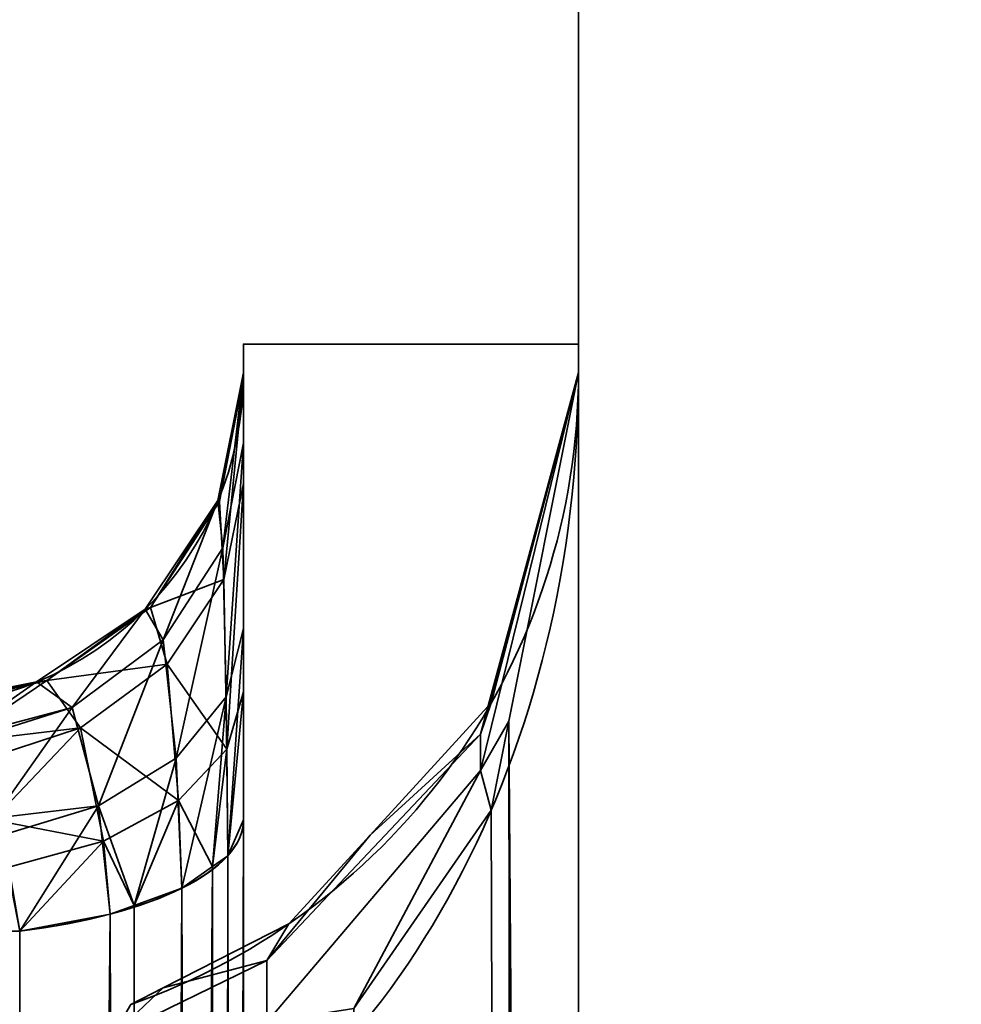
# Model space of a CAD drawing. Header units: millimetres. Extents: x -603 to 3703, y -115 to 193.
# Tile 251 of 256: x 1022.33 to 1024.3, y -6.98 to -4.92. Entities that reach past the tile are written whole.
import ezdxf

# ---------------------------------------------------------------- set-up
doc = ezdxf.new("R2010")
doc.units = ezdxf.units.MM
doc.layers.add('152', color=7, linetype='Continuous', true_color=0xffffff)

# ---------------------------------------------------------------- blocks, each defined once
blk = doc.blocks.new('UG_SURFACE_002')
at = {"layer": '152', "color": 252, "linetype": 'Continuous', "lineweight": 35}
for points in [[(2165, -18, 2212.25), (2165, 174.4, 2212.25), (835, 174.4, 2212.25), (835, -18, 2212.25)], [(985, -18, 2062.2499), (985, 174.4, 2062.2499), (2015.0001, 174.4, 2062.2499), (2015.0001, -18, 2062.2499)]]:
    blk.add_3dface(points, dxfattribs=at)
blk = doc.blocks.new('UG_SURFACE_099')
at = {"layer": '152', "color": 252, "linetype": 'Continuous', "lineweight": 35}
for points in [[(1023.5, -29.92, 2021.75), (1023.5, 14.42, 2021.75), (1023.5, 14.42, -7.75), (1023.5, -29.92, -7.75)], [(1025, -29.92, 2020.2501), (1025, 14.42, 2020.2501), (1023.5, 14.42, 2021.75), (1023.5, -29.92, 2021.75)], [(1025, 14.42, -7.75), (1025, -29.92, -7.75), (1023.5, -29.92, -7.75), (1023.5, 14.42, -7.75)]]:
    blk.add_3dface(points, dxfattribs=at)
blk = doc.blocks.new('UG_SURFACE_100')
at = {"layer": '152', "color": 252, "linetype": 'Continuous', "lineweight": 35}
for points in [[(1023.5, -29.92, 2021.75), (1023.5, 14.42, 2021.75), (1023.5, 14.42, -7.75), (1023.5, -29.92, -7.75)], [(1025, -29.92, 2020.2501), (1025, 14.42, 2020.2501), (1023.5, 14.42, 2021.75), (1023.5, -29.92, 2021.75)], [(1025, 14.42, -7.75), (1025, -29.92, -7.75), (1023.5, -29.92, -7.75), (1023.5, 14.42, -7.75)]]:
    blk.add_3dface(points, dxfattribs=at)
blk = doc.blocks.new('UG_SURFACE_101')
at = {"layer": '152', "color": 252, "linetype": 'Continuous', "lineweight": 35}
for points in [[(1023.5, -29.92, 2021.75), (1976.5, -29.92, 2021.75), (1976.5, 14.42, 2021.75), (1023.5, 14.42, 2021.75)], [(1025, 14.42, 2020.2501), (1025, -29.92, 2020.2501), (1023.5, -29.92, 2021.75), (1023.5, 14.42, 2021.75)]]:
    blk.add_3dface(points, dxfattribs=at)
blk = doc.blocks.new('UG_SURFACE_106')
at = {"layer": '152', "color": 252, "linetype": 'Continuous', "lineweight": 35}
for points in [[(1022.8, -5.6, 981.25), (1022.8, -15.3028, 985.3352), (1022.8, -14.9564, 985.5352)], [(1022.8, -5.6, 981.25), (1022.8, -12.3028, 993.8352), (1022.8, -11.9564, 994.0352)], [(1022.8, -12.3028, 993.8352), (1022.8, -5.6, 981.25), (1022.8, -14.6381, 986.25), (1022.8, -14.7213, 986.6412)], [(1022.8, -14.9564, 985.5352), (1022.8, -14.7213, 985.8587), (1022.8, -5.6, 981.25)], [(1022.8, -11.9564, 994.0352), (1022.8, -11.7213, 994.3588), (1022.8, -5.6, 981.25)], [(1022.8, -14.7213, 985.8587), (1022.8, -14.6381, 986.25), (1022.8, -5.6, 981.25)], [(1022.8, -11.7213, 994.3588), (1022.8, -11.6381, 994.75), (1022.8, -5.8059, 1007.2063), (1022.8, -5.6, 981.25)], [(1022.8, -5.6, 1166.25), (1022.8, -5.6, 981.25), (1022.8, -5.659, 1007.8733), (1022.8, -5.659, 1164.6267)], [(1022.8, -5.6, 981.25), (1022.8, -5.8059, 1007.2063), (1022.8, -5.659, 1007.8733)], [(1022.8, -5.6, 1166.25), (1022.8, -5.8909, 1165.4513), (1022.8, -6.3264, 1165.9013)], [(1022.8, -5.659, 1164.6267), (1022.8, -5.67, 1164.814), (1022.8, -5.6, 1166.25)], [(1022.8, -15.7005, 985.2934), (1022.8, -15.3028, 985.3352), (1022.8, -5.6, 981.25), (1022.8, -26.0201, 981.25)], [(1022.8, -5.67, 1164.814), (1022.8, -5.8909, 1165.4513), (1022.8, -5.6, 1166.25)], [(1022.8, -6.3264, 1165.9013), (1022.8, -7, 1166.25), (1022.8, -5.6, 1166.25)], [(1023.5, -5.6, 1166.25), (1023.5, -5.6, 981.25), (1022.8, -5.6, 981.25), (1022.8, -5.6, 1166.25)], [(1023.5, -7, 1166.25), (1023.5, -5.6, 1166.25), (1022.8, -5.6, 1166.25), (1022.8, -7, 1166.25)], [(1022.8, -26.0201, 981.25), (1022.8, -5.6, 981.25), (1023.5, -5.6, 981.25), (1023.5, -26.0201, 981.25)], [(1023.5, -5.6, 981.25), (1023.5, -14.686, 985.2349), (1023.5, -15.1779, 984.9508)], [(1023.5, -15.1779, 984.9508), (1023.5, -15.7428, 984.8915), (1023.5, -26.0201, 981.25), (1023.5, -5.6, 981.25)], [(1023.5, -5.6, 981.25), (1023.5, -14.234, 986.25), (1023.5, -14.3521, 985.6944)], [(1023.5, -5.6, 981.25), (1023.5, -5.6, 1166.25), (1023.5, -5.659, 1006.8141)], [(1023.5, -14.3521, 985.6944), (1023.5, -14.686, 985.2349), (1023.5, -5.6, 981.25)], [(1023.5, -5.659, 1006.8141), (1023.5, -14.234, 986.25), (1023.5, -5.6, 981.25)], [(1023.5, -5.6, 1166.25), (1023.5, -5.659, 1165.6859), (1023.5, -5.659, 1006.8141)], [(1023.5, -5.6, 1166.25), (1023.5, -7, 1166.25), (1023.5, -5.659, 1165.6859)], [(1022.7568, -6.0254, 1007.3087), (1022.7467, -5.9269, 1007.8733), (1022.8, -5.659, 1007.8733)], [(1022.8, -5.659, 1164.6267), (1022.8, -5.659, 1007.8733), (1022.7467, -5.9269, 1007.8733), (1022.7467, -5.9269, 1164.6267)], [(1022.8, -5.659, 1164.6267), (1022.7467, -5.9269, 1164.6267), (1022.7497, -5.9289, 1164.7834)], [(1022.7497, -5.9289, 1164.7834), (1022.8, -5.67, 1164.814), (1022.8, -5.659, 1164.6267)], [(1022.8, -5.67, 1164.814), (1022.7497, -5.9289, 1164.7834), (1022.759, -6.0917, 1165.3271)], [(1022.8, -5.659, 1007.8733), (1022.8, -5.8059, 1007.2063), (1022.7568, -6.0254, 1007.3087)], [(1022.759, -6.0917, 1165.3271), (1022.8, -5.8909, 1165.4513), (1022.8, -5.67, 1164.814)], [(1023.295, -6.4906, 1165.1908), (1023.5, -5.659, 1165.6859), (1023.3546, -6.3881, 1165.3718)], [(1023.3611, -6.1854, 1165.1392), (1023.5, -5.659, 1165.6859), (1023.295, -6.4151, 1165.0817)], [(1023.5, -5.659, 1165.6859), (1023.295, -6.4906, 1165.1908), (1023.295, -6.4151, 1165.0817)], [(1023.295, -6.4151, 1007.4183), (1023.5, -5.659, 1006.8141), (1023.3611, -6.1854, 1007.3608)], [(1023.3546, -6.3881, 1007.1282), (1023.5, -5.659, 1006.8141), (1023.295, -6.4906, 1007.3092)], [(1023.5, -5.659, 1006.8141), (1023.295, -6.4151, 1007.4183), (1023.295, -6.4906, 1007.3092)], [(1023.3546, -6.3881, 1165.3718), (1023.5, -5.659, 1165.6859), (1023.5, -26.0201, 1173.3412)], [(1023.5, -26.0201, 999.1588), (1023.5, -5.659, 1006.8141), (1023.3546, -6.3881, 1007.1282)], [(1023.5, -5.659, 1006.8141), (1023.5, -5.659, 1165.6859), (1023.3611, -6.1854, 1165.1392), (1023.3611, -6.1854, 1007.3608)], [(1023.5, -5.659, 1006.8141), (1023.5, -12.7428, 996.1085), (1023.5, -12.1779, 996.0492)], [(1023.5, -26.0201, 1173.3412), (1023.5, -5.659, 1165.6859), (1023.5, -7, 1166.25)], [(1023.5, -5.659, 1006.8141), (1023.5, -11.686, 995.7651), (1023.5, -11.3521, 995.3056)], [(1023.5, -5.659, 1006.8141), (1023.5, -26.0201, 999.1588), (1023.5, -13.283, 995.933), (1023.5, -12.7428, 996.1085)], [(1023.5, -12.1779, 996.0492), (1023.5, -11.686, 995.7651), (1023.5, -5.659, 1006.8141)], [(1023.5, -14.3521, 986.8056), (1023.5, -5.659, 1006.8141), (1023.5, -11.3521, 994.1944)], [(1023.5, -5.659, 1006.8141), (1023.5, -14.3521, 986.8056), (1023.5, -14.234, 986.25)], [(1023.5, -11.3521, 995.3056), (1023.5, -11.234, 994.75), (1023.5, -5.659, 1006.8141)], [(1023.5, -5.659, 1006.8141), (1023.5, -11.234, 994.75), (1023.5, -11.3521, 994.1944)], [(1022.7638, -6.3369, 1006.8671), (1022.7568, -6.0254, 1007.3087), (1022.8, -5.8059, 1007.2063)], [(1022.8, -5.8059, 1007.2063), (1022.8, -6.1942, 1006.6971), (1022.7638, -6.3369, 1006.8671)], [(1022.8, -5.8059, 1007.2063), (1022.8, -11.7213, 995.1412), (1022.8, -11.9564, 995.4648)], [(1022.8, -5.8059, 1007.2063), (1022.8, -11.6381, 994.75), (1022.8, -11.7213, 995.1412)], [(1022.8, -6.1942, 1006.6971), (1022.8, -5.8059, 1007.2063), (1022.8, -11.9564, 995.4648)], [(1022.8, -5.8909, 1165.4513), (1022.759, -6.0917, 1165.3271), (1022.7653, -6.446, 1165.719)], [(1022.7653, -6.446, 1165.719), (1022.8, -6.3264, 1165.9013), (1022.8, -5.8909, 1165.4513)], [(1022.6324, -6.2178, 1007.3985), (1022.5949, -6.154, 1007.8733), (1022.7467, -5.9269, 1007.8733)], [(1022.7467, -5.9269, 1164.6267), (1022.7467, -5.9269, 1007.8733), (1022.5949, -6.154, 1007.8733), (1022.5949, -6.154, 1164.6267)], [(1022.7467, -5.9269, 1164.6267), (1022.5949, -6.154, 1164.6267), (1022.6058, -6.1506, 1164.7571)], [(1022.6058, -6.1506, 1164.7571), (1022.7497, -5.9289, 1164.7834), (1022.7467, -5.9269, 1164.6267)], [(1022.759, -6.0917, 1165.3271), (1022.7497, -5.9289, 1164.7834), (1022.6058, -6.1506, 1164.7571)], [(1022.7467, -5.9269, 1007.8733), (1022.7568, -6.0254, 1007.3087), (1022.6324, -6.2178, 1007.3985)], [(1022.6593, -6.4648, 1007.0195), (1022.6324, -6.2178, 1007.3985), (1022.7568, -6.0254, 1007.3087)], [(1022.7568, -6.0254, 1007.3087), (1022.7638, -6.3369, 1006.8671), (1022.6593, -6.4648, 1007.0195)], [(1022.6058, -6.1506, 1164.7571), (1022.6408, -6.2689, 1165.2175), (1022.759, -6.0917, 1165.3271)], [(1022.7653, -6.446, 1165.719), (1022.759, -6.0917, 1165.3271), (1022.6408, -6.2689, 1165.2175)], [(1022.6408, -6.2689, 1165.2175), (1022.6058, -6.1506, 1164.7571), (1022.3891, -6.3031, 1164.7391)], [(1022.3891, -6.3031, 1164.7391), (1022.6058, -6.1506, 1164.7571), (1022.5949, -6.154, 1164.6267)], [(1022.4422, -6.3593, 1007.4644), (1022.3678, -6.3057, 1007.8733), (1022.5949, -6.154, 1007.8733)], [(1022.5949, -6.154, 1164.6267), (1022.5949, -6.154, 1007.8733), (1022.3678, -6.3057, 1007.8733), (1022.3678, -6.3057, 1164.6267)], [(1022.5949, -6.154, 1164.6267), (1022.3678, -6.3057, 1164.6267), (1022.3891, -6.3031, 1164.7391)], [(1022.5949, -6.154, 1007.8733), (1022.6324, -6.2178, 1007.3985), (1022.4422, -6.3593, 1007.4644)], [(1023.295, -6.4151, 1165.0817), (1023.3178, -6.3497, 1164.9686), (1023.3611, -6.1854, 1165.1392)], [(1023.3611, -6.1854, 1007.3608), (1023.3178, -6.3497, 1007.5314), (1023.295, -6.4151, 1007.4183)], [(1023.3178, -6.3497, 1007.5314), (1023.3611, -6.1854, 1165.1392), (1023.3178, -6.3497, 1164.9686)], [(1023.3178, -6.3497, 1007.5314), (1023.3611, -6.1854, 1007.3608), (1023.3611, -6.1854, 1165.1392)], [(1022.7671, -6.6689, 1006.6612), (1022.7638, -6.3369, 1006.8671), (1022.8, -6.1942, 1006.6971)], [(1022.8, -6.1942, 1006.6971), (1022.8, -6.5942, 1006.4625), (1022.7671, -6.6689, 1006.6612)], [(1022.8, -6.5942, 1006.4625), (1022.8, -6.1942, 1006.6971), (1022.8, -11.9564, 995.4648), (1022.8, -12.3028, 995.6648)], [(1022.4969, -6.5648, 1007.1387), (1022.4422, -6.3593, 1007.4644), (1022.6324, -6.2178, 1007.3985)], [(1022.6324, -6.2178, 1007.3985), (1022.6593, -6.4648, 1007.0195), (1022.4969, -6.5648, 1007.1387)], [(1022.3891, -6.3031, 1164.7391), (1022.4594, -6.4018, 1165.1353), (1022.6408, -6.2689, 1165.2175)], [(1022.6643, -6.5536, 1165.555), (1022.6408, -6.2689, 1165.2175), (1022.4594, -6.4018, 1165.1353)], [(1022.6408, -6.2689, 1165.2175), (1022.6643, -6.5536, 1165.555), (1022.7653, -6.446, 1165.719)], [(1022.1977, -6.4243, 1007.5399), (1022.1, -6.359, 1007.8733), (1022.3678, -6.3057, 1007.8733)], [(1022.3678, -6.3057, 1164.6267), (1022.3678, -6.3057, 1007.8733), (1022.1, -6.359, 1007.8733), (1022.1, -6.359, 1164.6267)], [(1022.3678, -6.3057, 1164.6267), (1022.1, -6.359, 1164.6267), (1022.1308, -6.3645, 1164.7319)], [(1022.3891, -6.3031, 1164.7391), (1022.1308, -6.3645, 1164.7319), (1022.1963, -6.4333, 1164.955)], [(1022.1308, -6.3645, 1164.7319), (1022.3891, -6.3031, 1164.7391), (1022.3678, -6.3057, 1164.6267)], [(1022.4594, -6.4018, 1165.1353), (1022.3891, -6.3031, 1164.7391), (1022.1963, -6.4333, 1164.955)], [(1022.3678, -6.3057, 1007.8733), (1022.4422, -6.3593, 1007.4644), (1022.1977, -6.4243, 1007.5399)], [(1022.8, -6.3264, 1165.9013), (1022.7653, -6.446, 1165.719), (1022.7671, -6.6689, 1165.8388)], [(1022.7671, -6.6689, 1165.8388), (1022.8, -6.5942, 1166.0376), (1022.8, -6.3264, 1165.9013)], [(1022.8, -7, 1166.25), (1022.8, -6.3264, 1165.9013), (1022.8, -6.5942, 1166.0376)], [(1022.6712, -6.7366, 1006.8412), (1022.6593, -6.4648, 1007.0195), (1022.7638, -6.3369, 1006.8671)], [(1022.7638, -6.3369, 1006.8671), (1022.7351, -6.6914, 1006.721), (1022.6712, -6.7366, 1006.8412)], [(1022.7638, -6.3369, 1006.8671), (1022.7671, -6.6689, 1006.6612), (1022.7351, -6.6914, 1006.721)], [(1023.065, -6.6258, 1164.6819), (1023.3178, -6.3497, 1164.9686), (1023.295, -6.4151, 1165.0817)], [(1023.3178, -6.3497, 1164.9686), (1023.065, -6.6258, 1007.8181), (1023.3178, -6.3497, 1007.5314)], [(1023.3178, -6.3497, 1164.9686), (1023.065, -6.6258, 1164.6819), (1023.065, -6.6258, 1007.8181)], [(1023.295, -6.4151, 1007.4183), (1023.3178, -6.3497, 1007.5314), (1023.065, -6.6258, 1007.8181)], [(1022.4422, -6.3593, 1007.4644), (1022.2099, -6.4324, 1007.4985), (1022.1977, -6.4243, 1007.5399)], [(1022.2781, -6.5903, 1007.2659), (1022.2099, -6.4324, 1007.4985), (1022.4422, -6.3593, 1007.4644)], [(1022.4422, -6.3593, 1007.4644), (1022.4969, -6.5648, 1007.1387), (1022.2781, -6.5903, 1007.2659)], [(1023.3546, -6.3881, 1165.3718), (1023.3178, -6.5735, 1165.2919), (1023.295, -6.4906, 1165.1908)], [(1023.295, -6.4906, 1007.3092), (1023.3178, -6.5735, 1007.2081), (1023.3546, -6.3881, 1007.1282)], [(1023.3178, -6.5735, 1165.2919), (1023.3546, -6.3881, 1165.3718), (1023.3824, -26.2166, 1172.8187)], [(1023.3824, -26.2166, 999.6814), (1023.3546, -6.3881, 1007.1282), (1023.3178, -6.5735, 1007.2081)], [(1023.5, -26.0201, 1173.3412), (1023.3862, -26.2146, 1172.8238), (1023.3546, -6.3881, 1165.3718)], [(1023.3862, -26.2146, 1172.8238), (1023.3824, -26.2166, 1172.8187), (1023.3546, -6.3881, 1165.3718)], [(1023.3546, -6.3881, 1007.1282), (1023.3824, -26.2166, 999.6814), (1023.3862, -26.2146, 999.6762)], [(1023.3546, -6.3881, 1007.1282), (1023.3862, -26.2146, 999.6762), (1023.5, -26.0201, 999.1588)], [(1022.1963, -6.4333, 1164.955), (1022.2358, -6.475, 1165.0901), (1022.4594, -6.4018, 1165.1353)], [(1022.4594, -6.4018, 1165.1353), (1022.2358, -6.475, 1165.0901), (1022.2762, -6.5937, 1165.2279)], [(1022.5074, -6.6387, 1165.4253), (1022.4594, -6.4018, 1165.1353), (1022.2762, -6.5937, 1165.2279)], [(1022.4594, -6.4018, 1165.1353), (1022.5074, -6.6387, 1165.4253), (1022.6643, -6.5536, 1165.555)], [(1023.295, -6.4151, 1165.0817), (1022.8485, -6.888, 1164.6972), (1023.065, -6.6258, 1164.6819)], [(1023.295, -6.4151, 1165.0817), (1023.295, -6.4906, 1165.1908), (1022.8485, -7.017, 1164.8835), (1022.8485, -6.888, 1164.6972)], [(1023.065, -6.6258, 1007.8181), (1022.8485, -6.888, 1007.8028), (1023.295, -6.4151, 1007.4183)], [(1023.295, -6.4906, 1007.3092), (1023.295, -6.4151, 1007.4183), (1022.8485, -6.888, 1007.8028), (1022.8485, -7.017, 1007.6165)], [(1022.7351, -6.6914, 1165.779), (1022.7653, -6.446, 1165.719), (1022.6643, -6.5536, 1165.555)], [(1022.7351, -6.6914, 1165.779), (1022.7671, -6.6689, 1165.8388), (1022.7653, -6.446, 1165.719)], [(1022.4969, -6.5648, 1007.1387), (1022.6593, -6.4648, 1007.0195), (1022.5714, -6.7728, 1006.9374)], [(1022.6593, -6.4648, 1007.0195), (1022.6712, -6.7366, 1006.8412), (1022.5714, -6.7728, 1006.9374)], [(1023.0309, -6.9883, 1165.1131), (1022.8485, -7.017, 1164.8835), (1023.295, -6.4906, 1165.1908)], [(1023.295, -6.4906, 1007.3092), (1022.8485, -7.017, 1007.6165), (1023.0309, -6.9883, 1007.3869)], [(1023.295, -6.4906, 1165.1908), (1023.3178, -6.5735, 1165.2919), (1023.0309, -6.9883, 1165.1131)], [(1023.0309, -6.9883, 1007.3869), (1023.3178, -6.5735, 1007.2081), (1023.295, -6.4906, 1007.3092)], [(1022.5714, -6.7728, 1165.5626), (1022.6643, -6.5536, 1165.555), (1022.5074, -6.6387, 1165.4253)], [(1022.5714, -6.7728, 1165.5626), (1022.6712, -6.7366, 1165.6588), (1022.6643, -6.5536, 1165.555)], [(1022.6643, -6.5536, 1165.555), (1022.6712, -6.7366, 1165.6588), (1022.7351, -6.6914, 1165.779)], [(1022.4969, -6.5648, 1007.1387), (1022.2937, -6.6266, 1007.2124), (1022.2781, -6.5903, 1007.2659)], [(1022.3324, -6.8266, 1007.0806), (1022.2937, -6.6266, 1007.2124), (1022.4969, -6.5648, 1007.1387)], [(1022.4969, -6.5648, 1007.1387), (1022.5216, -6.7909, 1006.9854), (1022.3324, -6.8266, 1007.0806)], [(1022.5714, -6.7728, 1006.9374), (1022.5216, -6.7909, 1006.9854), (1022.4969, -6.5648, 1007.1387)], [(1023.0309, -6.9883, 1165.1131), (1023.3178, -6.5735, 1165.2919), (1023.3824, -26.2166, 1172.8187)], [(1023.3824, -26.2166, 999.6814), (1023.3178, -6.5735, 1007.2081), (1023.0309, -6.9883, 1007.3869)], [(1008.9158, -6.5995, 1160.2285), (1008.8675, -6.8266, 1160.357), (1022.3324, -6.8266, 1165.4195)], [(1008.9158, -6.5995, 1160.2285), (1022.3324, -6.8266, 1165.4195), (1022.3099, -6.6927, 1165.3429)], [(1022.2762, -6.5937, 1165.2279), (1022.3099, -6.6927, 1165.3429), (1022.5074, -6.6387, 1165.4253)], [(1022.7431, -26.1174, 1173.0825), (1022.8, -6.5942, 1166.0376), (1022.7671, -6.6689, 1165.8388)], [(1022.7431, -26.1174, 1173.0825), (1022.8, -26.0201, 1173.3412), (1022.8, -6.5942, 1166.0376)], [(1022.7671, -6.6689, 1006.6612), (1022.8, -6.5942, 1006.4625), (1022.8, -26.0201, 999.1588)], [(1022.8, -6.5942, 1006.4625), (1022.8, -12.3028, 995.6648), (1022.8, -12.6, 995.7119)], [(1022.8, -12.6, 995.7119), (1022.8, -12.7005, 995.7066), (1022.8, -6.5942, 1006.4625)], [(1022.8, -12.7005, 995.7066), (1022.8, -13.0809, 995.583), (1022.8, -26.0201, 999.1588), (1022.8, -6.5942, 1006.4625)], [(1022.8, -6.5942, 1166.0376), (1022.8, -26.0201, 1173.3412), (1022.8, -7, 1166.25)], [(1022.2937, -6.6266, 1007.2124), (1022.3324, -6.8266, 1007.0806), (1008.8675, -6.8266, 1012.143)], [(1022.5074, -6.6387, 1165.4253), (1022.3099, -6.6927, 1165.3429), (1022.3324, -6.8266, 1165.4195)], [(1022.3324, -6.8266, 1165.4195), (1022.5216, -6.7909, 1165.5146), (1022.5074, -6.6387, 1165.4253)], [(1022.5074, -6.6387, 1165.4253), (1022.5216, -6.7909, 1165.5146), (1022.5714, -6.7728, 1165.5626)], [(1022.8485, -6.888, 1164.6972), (1022.895, -6.8114, 1164.4892), (1023.065, -6.6258, 1164.6819)], [(1023.065, -6.6258, 1007.8181), (1022.895, -6.8114, 1008.0109), (1022.8485, -6.888, 1007.8028)], [(1022.895, -6.8114, 1008.0109), (1023.065, -6.6258, 1164.6819), (1022.895, -6.8114, 1164.4892)], [(1022.895, -6.8114, 1008.0109), (1023.065, -6.6258, 1007.8181), (1023.065, -6.6258, 1164.6819)], [(1022.7431, -26.1174, 1173.0825), (1022.7671, -6.6689, 1165.8388), (1022.7351, -6.6914, 1165.779)], [(1022.7431, -26.1174, 999.4175), (1022.7351, -6.6914, 1006.721), (1022.7671, -6.6689, 1006.6612)], [(1022.8, -26.0201, 999.1588), (1022.7431, -26.1174, 999.4175), (1022.7671, -6.6689, 1006.6612)], [(1022.578, -26.2001, 1172.8625), (1022.7351, -6.6914, 1165.779), (1022.6712, -6.7366, 1165.6588)], [(1022.578, -26.2001, 1172.8625), (1022.7412, -26.1183, 1173.08), (1022.7351, -6.6914, 1165.779)], [(1022.6712, -6.7366, 1006.8412), (1022.7351, -6.6914, 1006.721), (1022.7412, -26.1183, 999.4201)], [(1022.7351, -6.6914, 1165.779), (1022.7412, -26.1183, 1173.08), (1022.7431, -26.1174, 1173.0825)], [(1022.7431, -26.1174, 999.4175), (1022.7412, -26.1183, 999.4201), (1022.7351, -6.6914, 1006.721)], [(1022.578, -26.2001, 1172.8625), (1022.6712, -6.7366, 1165.6588), (1022.5714, -6.7728, 1165.5626)], [(1022.578, -26.2001, 999.6375), (1022.5714, -6.7728, 1006.9374), (1022.6712, -6.7366, 1006.8412)], [(1022.7412, -26.1183, 999.4201), (1022.578, -26.2001, 999.6375), (1022.6712, -6.7366, 1006.8412)], [(1022.5766, -26.2004, 1172.8617), (1022.5714, -6.7728, 1165.5626), (1022.5216, -6.7909, 1165.5146)], [(1022.5216, -6.7909, 1006.9854), (1022.5714, -6.7728, 1006.9374), (1022.5766, -26.2004, 999.6383)], [(1022.5714, -6.7728, 1165.5626), (1022.5766, -26.2004, 1172.8617), (1022.578, -26.2001, 1172.8625)], [(1022.578, -26.2001, 999.6375), (1022.5766, -26.2004, 999.6383), (1022.5714, -6.7728, 1006.9374)], [(1022.3324, -26.2525, 1172.7232), (1022.5766, -26.2004, 1172.8617), (1022.5216, -6.7909, 1165.5146)], [(1022.5216, -6.7909, 1165.5146), (1022.3324, -6.8266, 1165.4195), (1022.3324, -26.2525, 1172.7232)], [(1022.3324, -26.2525, 999.7768), (1022.3324, -6.8266, 1007.0806), (1022.5216, -6.7909, 1006.9854)], [(1022.5216, -6.7909, 1006.9854), (1022.5766, -26.2004, 999.6383), (1022.3324, -26.2525, 999.7768)], [(1018.2525, -30.3324, 1172.7232), (1022.3324, -26.2525, 1172.7232), (1022.3324, -6.8266, 1165.4195), (1008.8675, -6.8266, 1160.357)], [(1008.8675, -6.8266, 1012.143), (1022.3324, -6.8266, 1007.0806), (1022.3324, -26.2525, 999.7768), (1018.2525, -30.3324, 999.7768)], [(1022.6321, -6.9453, 1164.35), (1022.895, -6.8114, 1164.4892), (1022.8485, -6.888, 1164.6972)], [(1022.895, -6.8114, 1164.4892), (1022.6321, -6.9453, 1008.15), (1022.895, -6.8114, 1008.0109)], [(1022.895, -6.8114, 1164.4892), (1022.6321, -6.9453, 1164.35), (1022.6321, -6.9453, 1008.15)], [(1022.8485, -6.888, 1007.8028), (1022.895, -6.8114, 1008.0109), (1022.6321, -6.9453, 1008.15)], [(1022.8485, -6.888, 1164.6972), (1022.5266, -7.0454, 1164.5662), (1022.6321, -6.9453, 1164.35)], [(1022.8485, -6.888, 1164.6972), (1022.8485, -7.017, 1164.8835), (1022.5266, -7.1951, 1164.7823), (1022.5266, -7.0454, 1164.5662)], [(1022.6321, -6.9453, 1008.15), (1022.5266, -7.0454, 1007.9339), (1022.8485, -6.888, 1007.8028)], [(1022.8485, -7.017, 1007.6165), (1022.8485, -6.888, 1007.8028), (1022.5266, -7.0454, 1007.9339), (1022.5266, -7.1951, 1007.7177)], [(1022.5266, -7.0454, 1164.5662), (1022.5648, -6.9796, 1164.3144), (1022.6321, -6.9453, 1164.35)], [(1022.6321, -6.9453, 1008.15), (1022.5648, -6.9796, 1008.1856), (1022.5266, -7.0454, 1007.9339)], [(1022.5648, -6.9796, 1008.1856), (1022.6321, -6.9453, 1164.35), (1022.5648, -6.9796, 1164.3144)], [(1022.5648, -6.9796, 1008.1856), (1022.6321, -6.9453, 1008.15), (1022.6321, -6.9453, 1164.35)]]:
    blk.add_3dface(points, dxfattribs=at)
blk = doc.blocks.new('UG_SURFACE_108')
at = {"layer": '152', "color": 252, "linetype": 'Continuous', "lineweight": 35}
for points in [[(1022.8, -5.6, 981.25), (1022.8, -15.3028, 985.3352), (1022.8, -14.9564, 985.5352)], [(1022.8, -5.6, 981.25), (1022.8, -12.3028, 993.8352), (1022.8, -11.9564, 994.0352)], [(1022.8, -12.3028, 993.8352), (1022.8, -5.6, 981.25), (1022.8, -14.6381, 986.25), (1022.8, -14.7213, 986.6412)], [(1022.8, -14.9564, 985.5352), (1022.8, -14.7213, 985.8587), (1022.8, -5.6, 981.25)], [(1022.8, -11.9564, 994.0352), (1022.8, -11.7213, 994.3588), (1022.8, -5.6, 981.25)], [(1022.8, -14.7213, 985.8587), (1022.8, -14.6381, 986.25), (1022.8, -5.6, 981.25)], [(1022.8, -11.7213, 994.3588), (1022.8, -11.6381, 994.75), (1022.8, -5.8059, 1007.2063), (1022.8, -5.6, 981.25)], [(1022.8, -5.6, 1166.25), (1022.8, -5.6, 981.25), (1022.8, -5.659, 1007.8733), (1022.8, -5.659, 1164.6267)], [(1022.8, -5.6, 981.25), (1022.8, -5.8059, 1007.2063), (1022.8, -5.659, 1007.8733)], [(1022.8, -5.6, 1166.25), (1022.8, -5.8909, 1165.4513), (1022.8, -6.3264, 1165.9013)], [(1022.8, -5.659, 1164.6267), (1022.8, -5.67, 1164.814), (1022.8, -5.6, 1166.25)], [(1022.8, -15.7005, 985.2934), (1022.8, -15.3028, 985.3352), (1022.8, -5.6, 981.25), (1022.8, -26.0201, 981.25)], [(1022.8, -5.67, 1164.814), (1022.8, -5.8909, 1165.4513), (1022.8, -5.6, 1166.25)], [(1022.8, -6.3264, 1165.9013), (1022.8, -7, 1166.25), (1022.8, -5.6, 1166.25)], [(1023.5, -5.6, 1166.25), (1023.5, -5.6, 981.25), (1022.8, -5.6, 981.25), (1022.8, -5.6, 1166.25)], [(1023.5, -7, 1166.25), (1023.5, -5.6, 1166.25), (1022.8, -5.6, 1166.25), (1022.8, -7, 1166.25)], [(1022.8, -26.0201, 981.25), (1022.8, -5.6, 981.25), (1023.5, -5.6, 981.25), (1023.5, -26.0201, 981.25)], [(1023.5, -5.6, 981.25), (1023.5, -14.686, 985.2349), (1023.5, -15.1779, 984.9508)], [(1023.5, -15.1779, 984.9508), (1023.5, -15.7428, 984.8915), (1023.5, -26.0201, 981.25), (1023.5, -5.6, 981.25)], [(1023.5, -5.6, 981.25), (1023.5, -14.234, 986.25), (1023.5, -14.3521, 985.6944)], [(1023.5, -5.6, 981.25), (1023.5, -5.6, 1166.25), (1023.5, -5.659, 1006.8141)], [(1023.5, -14.3521, 985.6944), (1023.5, -14.686, 985.2349), (1023.5, -5.6, 981.25)], [(1023.5, -5.659, 1006.8141), (1023.5, -14.234, 986.25), (1023.5, -5.6, 981.25)], [(1023.5, -5.6, 1166.25), (1023.5, -5.659, 1165.6859), (1023.5, -5.659, 1006.8141)], [(1023.5, -5.6, 1166.25), (1023.5, -7, 1166.25), (1023.5, -5.659, 1165.6859)], [(1022.7568, -6.0254, 1007.3087), (1022.7467, -5.9269, 1007.8733), (1022.8, -5.659, 1007.8733)], [(1022.8, -5.659, 1164.6267), (1022.8, -5.659, 1007.8733), (1022.7467, -5.9269, 1007.8733), (1022.7467, -5.9269, 1164.6267)], [(1022.8, -5.659, 1164.6267), (1022.7467, -5.9269, 1164.6267), (1022.7497, -5.9289, 1164.7834)], [(1022.7497, -5.9289, 1164.7834), (1022.8, -5.67, 1164.814), (1022.8, -5.659, 1164.6267)], [(1022.8, -5.67, 1164.814), (1022.7497, -5.9289, 1164.7834), (1022.759, -6.0917, 1165.3271)], [(1022.8, -5.659, 1007.8733), (1022.8, -5.8059, 1007.2063), (1022.7568, -6.0254, 1007.3087)], [(1022.759, -6.0917, 1165.3271), (1022.8, -5.8909, 1165.4513), (1022.8, -5.67, 1164.814)], [(1023.295, -6.4906, 1165.1908), (1023.5, -5.659, 1165.6859), (1023.3546, -6.3881, 1165.3718)], [(1023.3611, -6.1854, 1165.1392), (1023.5, -5.659, 1165.6859), (1023.295, -6.4151, 1165.0817)], [(1023.5, -5.659, 1165.6859), (1023.295, -6.4906, 1165.1908), (1023.295, -6.4151, 1165.0817)], [(1023.295, -6.4151, 1007.4183), (1023.5, -5.659, 1006.8141), (1023.3611, -6.1854, 1007.3608)], [(1023.3546, -6.3881, 1007.1282), (1023.5, -5.659, 1006.8141), (1023.295, -6.4906, 1007.3092)], [(1023.5, -5.659, 1006.8141), (1023.295, -6.4151, 1007.4183), (1023.295, -6.4906, 1007.3092)], [(1023.3546, -6.3881, 1165.3718), (1023.5, -5.659, 1165.6859), (1023.5, -26.0201, 1173.3412)], [(1023.5, -26.0201, 999.1588), (1023.5, -5.659, 1006.8141), (1023.3546, -6.3881, 1007.1282)], [(1023.5, -5.659, 1006.8141), (1023.5, -5.659, 1165.6859), (1023.3611, -6.1854, 1165.1392), (1023.3611, -6.1854, 1007.3608)], [(1023.5, -5.659, 1006.8141), (1023.5, -12.7428, 996.1085), (1023.5, -12.1779, 996.0492)], [(1023.5, -26.0201, 1173.3412), (1023.5, -5.659, 1165.6859), (1023.5, -7, 1166.25)], [(1023.5, -5.659, 1006.8141), (1023.5, -11.686, 995.7651), (1023.5, -11.3521, 995.3056)], [(1023.5, -5.659, 1006.8141), (1023.5, -26.0201, 999.1588), (1023.5, -13.283, 995.933), (1023.5, -12.7428, 996.1085)], [(1023.5, -12.1779, 996.0492), (1023.5, -11.686, 995.7651), (1023.5, -5.659, 1006.8141)], [(1023.5, -14.3521, 986.8056), (1023.5, -5.659, 1006.8141), (1023.5, -11.3521, 994.1944)], [(1023.5, -5.659, 1006.8141), (1023.5, -14.3521, 986.8056), (1023.5, -14.234, 986.25)], [(1023.5, -11.3521, 995.3056), (1023.5, -11.234, 994.75), (1023.5, -5.659, 1006.8141)], [(1023.5, -5.659, 1006.8141), (1023.5, -11.234, 994.75), (1023.5, -11.3521, 994.1944)], [(1022.7638, -6.3369, 1006.8671), (1022.7568, -6.0254, 1007.3087), (1022.8, -5.8059, 1007.2063)], [(1022.8, -5.8059, 1007.2063), (1022.8, -6.1942, 1006.6971), (1022.7638, -6.3369, 1006.8671)], [(1022.8, -5.8059, 1007.2063), (1022.8, -11.7213, 995.1412), (1022.8, -11.9564, 995.4648)], [(1022.8, -5.8059, 1007.2063), (1022.8, -11.6381, 994.75), (1022.8, -11.7213, 995.1412)], [(1022.8, -6.1942, 1006.6971), (1022.8, -5.8059, 1007.2063), (1022.8, -11.9564, 995.4648)], [(1022.8, -5.8909, 1165.4513), (1022.759, -6.0917, 1165.3271), (1022.7653, -6.446, 1165.719)], [(1022.7653, -6.446, 1165.719), (1022.8, -6.3264, 1165.9013), (1022.8, -5.8909, 1165.4513)], [(1022.6324, -6.2178, 1007.3985), (1022.5949, -6.154, 1007.8733), (1022.7467, -5.9269, 1007.8733)], [(1022.7467, -5.9269, 1164.6267), (1022.7467, -5.9269, 1007.8733), (1022.5949, -6.154, 1007.8733), (1022.5949, -6.154, 1164.6267)], [(1022.7467, -5.9269, 1164.6267), (1022.5949, -6.154, 1164.6267), (1022.6058, -6.1506, 1164.7571)], [(1022.6058, -6.1506, 1164.7571), (1022.7497, -5.9289, 1164.7834), (1022.7467, -5.9269, 1164.6267)], [(1022.759, -6.0917, 1165.3271), (1022.7497, -5.9289, 1164.7834), (1022.6058, -6.1506, 1164.7571)], [(1022.7467, -5.9269, 1007.8733), (1022.7568, -6.0254, 1007.3087), (1022.6324, -6.2178, 1007.3985)], [(1022.6593, -6.4648, 1007.0195), (1022.6324, -6.2178, 1007.3985), (1022.7568, -6.0254, 1007.3087)], [(1022.7568, -6.0254, 1007.3087), (1022.7638, -6.3369, 1006.8671), (1022.6593, -6.4648, 1007.0195)], [(1022.6058, -6.1506, 1164.7571), (1022.6408, -6.2689, 1165.2175), (1022.759, -6.0917, 1165.3271)], [(1022.7653, -6.446, 1165.719), (1022.759, -6.0917, 1165.3271), (1022.6408, -6.2689, 1165.2175)], [(1022.6408, -6.2689, 1165.2175), (1022.6058, -6.1506, 1164.7571), (1022.3891, -6.3031, 1164.7391)], [(1022.3891, -6.3031, 1164.7391), (1022.6058, -6.1506, 1164.7571), (1022.5949, -6.154, 1164.6267)], [(1022.4422, -6.3593, 1007.4644), (1022.3678, -6.3057, 1007.8733), (1022.5949, -6.154, 1007.8733)], [(1022.5949, -6.154, 1164.6267), (1022.5949, -6.154, 1007.8733), (1022.3678, -6.3057, 1007.8733), (1022.3678, -6.3057, 1164.6267)], [(1022.5949, -6.154, 1164.6267), (1022.3678, -6.3057, 1164.6267), (1022.3891, -6.3031, 1164.7391)], [(1022.5949, -6.154, 1007.8733), (1022.6324, -6.2178, 1007.3985), (1022.4422, -6.3593, 1007.4644)], [(1023.295, -6.4151, 1165.0817), (1023.3178, -6.3497, 1164.9686), (1023.3611, -6.1854, 1165.1392)], [(1023.3611, -6.1854, 1007.3608), (1023.3178, -6.3497, 1007.5314), (1023.295, -6.4151, 1007.4183)], [(1023.3178, -6.3497, 1007.5314), (1023.3611, -6.1854, 1165.1392), (1023.3178, -6.3497, 1164.9686)], [(1023.3178, -6.3497, 1007.5314), (1023.3611, -6.1854, 1007.3608), (1023.3611, -6.1854, 1165.1392)], [(1022.7671, -6.6689, 1006.6612), (1022.7638, -6.3369, 1006.8671), (1022.8, -6.1942, 1006.6971)], [(1022.8, -6.1942, 1006.6971), (1022.8, -6.5942, 1006.4625), (1022.7671, -6.6689, 1006.6612)], [(1022.8, -6.5942, 1006.4625), (1022.8, -6.1942, 1006.6971), (1022.8, -11.9564, 995.4648), (1022.8, -12.3028, 995.6648)], [(1022.4969, -6.5648, 1007.1387), (1022.4422, -6.3593, 1007.4644), (1022.6324, -6.2178, 1007.3985)], [(1022.6324, -6.2178, 1007.3985), (1022.6593, -6.4648, 1007.0195), (1022.4969, -6.5648, 1007.1387)], [(1022.3891, -6.3031, 1164.7391), (1022.4594, -6.4018, 1165.1353), (1022.6408, -6.2689, 1165.2175)], [(1022.6643, -6.5536, 1165.555), (1022.6408, -6.2689, 1165.2175), (1022.4594, -6.4018, 1165.1353)], [(1022.6408, -6.2689, 1165.2175), (1022.6643, -6.5536, 1165.555), (1022.7653, -6.446, 1165.719)], [(1022.1977, -6.4243, 1007.5399), (1022.1, -6.359, 1007.8733), (1022.3678, -6.3057, 1007.8733)], [(1022.3678, -6.3057, 1164.6267), (1022.3678, -6.3057, 1007.8733), (1022.1, -6.359, 1007.8733), (1022.1, -6.359, 1164.6267)], [(1022.3678, -6.3057, 1164.6267), (1022.1, -6.359, 1164.6267), (1022.1308, -6.3645, 1164.7319)], [(1022.3891, -6.3031, 1164.7391), (1022.1308, -6.3645, 1164.7319), (1022.1963, -6.4333, 1164.955)], [(1022.1308, -6.3645, 1164.7319), (1022.3891, -6.3031, 1164.7391), (1022.3678, -6.3057, 1164.6267)], [(1022.4594, -6.4018, 1165.1353), (1022.3891, -6.3031, 1164.7391), (1022.1963, -6.4333, 1164.955)], [(1022.3678, -6.3057, 1007.8733), (1022.4422, -6.3593, 1007.4644), (1022.1977, -6.4243, 1007.5399)], [(1022.8, -6.3264, 1165.9013), (1022.7653, -6.446, 1165.719), (1022.7671, -6.6689, 1165.8388)], [(1022.7671, -6.6689, 1165.8388), (1022.8, -6.5942, 1166.0376), (1022.8, -6.3264, 1165.9013)], [(1022.8, -7, 1166.25), (1022.8, -6.3264, 1165.9013), (1022.8, -6.5942, 1166.0376)], [(1022.6712, -6.7366, 1006.8412), (1022.6593, -6.4648, 1007.0195), (1022.7638, -6.3369, 1006.8671)], [(1022.7638, -6.3369, 1006.8671), (1022.7351, -6.6914, 1006.721), (1022.6712, -6.7366, 1006.8412)], [(1022.7638, -6.3369, 1006.8671), (1022.7671, -6.6689, 1006.6612), (1022.7351, -6.6914, 1006.721)], [(1023.065, -6.6258, 1164.6819), (1023.3178, -6.3497, 1164.9686), (1023.295, -6.4151, 1165.0817)], [(1023.3178, -6.3497, 1164.9686), (1023.065, -6.6258, 1007.8181), (1023.3178, -6.3497, 1007.5314)], [(1023.3178, -6.3497, 1164.9686), (1023.065, -6.6258, 1164.6819), (1023.065, -6.6258, 1007.8181)], [(1023.295, -6.4151, 1007.4183), (1023.3178, -6.3497, 1007.5314), (1023.065, -6.6258, 1007.8181)], [(1022.4422, -6.3593, 1007.4644), (1022.2099, -6.4324, 1007.4985), (1022.1977, -6.4243, 1007.5399)], [(1022.2781, -6.5903, 1007.2659), (1022.2099, -6.4324, 1007.4985), (1022.4422, -6.3593, 1007.4644)], [(1022.4422, -6.3593, 1007.4644), (1022.4969, -6.5648, 1007.1387), (1022.2781, -6.5903, 1007.2659)], [(1023.3546, -6.3881, 1165.3718), (1023.3178, -6.5735, 1165.2919), (1023.295, -6.4906, 1165.1908)], [(1023.295, -6.4906, 1007.3092), (1023.3178, -6.5735, 1007.2081), (1023.3546, -6.3881, 1007.1282)], [(1023.3178, -6.5735, 1165.2919), (1023.3546, -6.3881, 1165.3718), (1023.3824, -26.2166, 1172.8187)], [(1023.3824, -26.2166, 999.6814), (1023.3546, -6.3881, 1007.1282), (1023.3178, -6.5735, 1007.2081)], [(1023.5, -26.0201, 1173.3412), (1023.3862, -26.2146, 1172.8238), (1023.3546, -6.3881, 1165.3718)], [(1023.3862, -26.2146, 1172.8238), (1023.3824, -26.2166, 1172.8187), (1023.3546, -6.3881, 1165.3718)], [(1023.3546, -6.3881, 1007.1282), (1023.3824, -26.2166, 999.6814), (1023.3862, -26.2146, 999.6762)], [(1023.3546, -6.3881, 1007.1282), (1023.3862, -26.2146, 999.6762), (1023.5, -26.0201, 999.1588)], [(1022.1963, -6.4333, 1164.955), (1022.2358, -6.475, 1165.0901), (1022.4594, -6.4018, 1165.1353)], [(1022.4594, -6.4018, 1165.1353), (1022.2358, -6.475, 1165.0901), (1022.2762, -6.5937, 1165.2279)], [(1022.5074, -6.6387, 1165.4253), (1022.4594, -6.4018, 1165.1353), (1022.2762, -6.5937, 1165.2279)], [(1022.4594, -6.4018, 1165.1353), (1022.5074, -6.6387, 1165.4253), (1022.6643, -6.5536, 1165.555)], [(1023.295, -6.4151, 1165.0817), (1022.8485, -6.888, 1164.6972), (1023.065, -6.6258, 1164.6819)], [(1023.295, -6.4151, 1165.0817), (1023.295, -6.4906, 1165.1908), (1022.8485, -7.017, 1164.8835), (1022.8485, -6.888, 1164.6972)], [(1023.065, -6.6258, 1007.8181), (1022.8485, -6.888, 1007.8028), (1023.295, -6.4151, 1007.4183)], [(1023.295, -6.4906, 1007.3092), (1023.295, -6.4151, 1007.4183), (1022.8485, -6.888, 1007.8028), (1022.8485, -7.017, 1007.6165)], [(1022.7351, -6.6914, 1165.779), (1022.7653, -6.446, 1165.719), (1022.6643, -6.5536, 1165.555)], [(1022.7351, -6.6914, 1165.779), (1022.7671, -6.6689, 1165.8388), (1022.7653, -6.446, 1165.719)], [(1022.4969, -6.5648, 1007.1387), (1022.6593, -6.4648, 1007.0195), (1022.5714, -6.7728, 1006.9374)], [(1022.6593, -6.4648, 1007.0195), (1022.6712, -6.7366, 1006.8412), (1022.5714, -6.7728, 1006.9374)], [(1023.0309, -6.9883, 1165.1131), (1022.8485, -7.017, 1164.8835), (1023.295, -6.4906, 1165.1908)], [(1023.295, -6.4906, 1007.3092), (1022.8485, -7.017, 1007.6165), (1023.0309, -6.9883, 1007.3869)], [(1023.295, -6.4906, 1165.1908), (1023.3178, -6.5735, 1165.2919), (1023.0309, -6.9883, 1165.1131)], [(1023.0309, -6.9883, 1007.3869), (1023.3178, -6.5735, 1007.2081), (1023.295, -6.4906, 1007.3092)], [(1022.5714, -6.7728, 1165.5626), (1022.6643, -6.5536, 1165.555), (1022.5074, -6.6387, 1165.4253)], [(1022.5714, -6.7728, 1165.5626), (1022.6712, -6.7366, 1165.6588), (1022.6643, -6.5536, 1165.555)], [(1022.6643, -6.5536, 1165.555), (1022.6712, -6.7366, 1165.6588), (1022.7351, -6.6914, 1165.779)], [(1022.4969, -6.5648, 1007.1387), (1022.2937, -6.6266, 1007.2124), (1022.2781, -6.5903, 1007.2659)], [(1022.3324, -6.8266, 1007.0806), (1022.2937, -6.6266, 1007.2124), (1022.4969, -6.5648, 1007.1387)], [(1022.4969, -6.5648, 1007.1387), (1022.5216, -6.7909, 1006.9854), (1022.3324, -6.8266, 1007.0806)], [(1022.5714, -6.7728, 1006.9374), (1022.5216, -6.7909, 1006.9854), (1022.4969, -6.5648, 1007.1387)], [(1023.0309, -6.9883, 1165.1131), (1023.3178, -6.5735, 1165.2919), (1023.3824, -26.2166, 1172.8187)], [(1023.3824, -26.2166, 999.6814), (1023.3178, -6.5735, 1007.2081), (1023.0309, -6.9883, 1007.3869)], [(1008.9158, -6.5995, 1160.2285), (1008.8675, -6.8266, 1160.357), (1022.3324, -6.8266, 1165.4195)], [(1008.9158, -6.5995, 1160.2285), (1022.3324, -6.8266, 1165.4195), (1022.3099, -6.6927, 1165.3429)], [(1022.2762, -6.5937, 1165.2279), (1022.3099, -6.6927, 1165.3429), (1022.5074, -6.6387, 1165.4253)], [(1022.7431, -26.1174, 1173.0825), (1022.8, -6.5942, 1166.0376), (1022.7671, -6.6689, 1165.8388)], [(1022.7431, -26.1174, 1173.0825), (1022.8, -26.0201, 1173.3412), (1022.8, -6.5942, 1166.0376)], [(1022.7671, -6.6689, 1006.6612), (1022.8, -6.5942, 1006.4625), (1022.8, -26.0201, 999.1588)], [(1022.8, -6.5942, 1006.4625), (1022.8, -12.3028, 995.6648), (1022.8, -12.6, 995.7119)], [(1022.8, -12.6, 995.7119), (1022.8, -12.7005, 995.7066), (1022.8, -6.5942, 1006.4625)], [(1022.8, -12.7005, 995.7066), (1022.8, -13.0809, 995.583), (1022.8, -26.0201, 999.1588), (1022.8, -6.5942, 1006.4625)], [(1022.8, -6.5942, 1166.0376), (1022.8, -26.0201, 1173.3412), (1022.8, -7, 1166.25)], [(1022.2937, -6.6266, 1007.2124), (1022.3324, -6.8266, 1007.0806), (1008.8675, -6.8266, 1012.143)], [(1022.5074, -6.6387, 1165.4253), (1022.3099, -6.6927, 1165.3429), (1022.3324, -6.8266, 1165.4195)], [(1022.3324, -6.8266, 1165.4195), (1022.5216, -6.7909, 1165.5146), (1022.5074, -6.6387, 1165.4253)], [(1022.5074, -6.6387, 1165.4253), (1022.5216, -6.7909, 1165.5146), (1022.5714, -6.7728, 1165.5626)], [(1022.8485, -6.888, 1164.6972), (1022.895, -6.8114, 1164.4892), (1023.065, -6.6258, 1164.6819)], [(1023.065, -6.6258, 1007.8181), (1022.895, -6.8114, 1008.0109), (1022.8485, -6.888, 1007.8028)], [(1022.895, -6.8114, 1008.0109), (1023.065, -6.6258, 1164.6819), (1022.895, -6.8114, 1164.4892)], [(1022.895, -6.8114, 1008.0109), (1023.065, -6.6258, 1007.8181), (1023.065, -6.6258, 1164.6819)], [(1022.7431, -26.1174, 1173.0825), (1022.7671, -6.6689, 1165.8388), (1022.7351, -6.6914, 1165.779)], [(1022.7431, -26.1174, 999.4175), (1022.7351, -6.6914, 1006.721), (1022.7671, -6.6689, 1006.6612)], [(1022.8, -26.0201, 999.1588), (1022.7431, -26.1174, 999.4175), (1022.7671, -6.6689, 1006.6612)], [(1022.578, -26.2001, 1172.8625), (1022.7351, -6.6914, 1165.779), (1022.6712, -6.7366, 1165.6588)], [(1022.578, -26.2001, 1172.8625), (1022.7412, -26.1183, 1173.08), (1022.7351, -6.6914, 1165.779)], [(1022.6712, -6.7366, 1006.8412), (1022.7351, -6.6914, 1006.721), (1022.7412, -26.1183, 999.4201)], [(1022.7351, -6.6914, 1165.779), (1022.7412, -26.1183, 1173.08), (1022.7431, -26.1174, 1173.0825)], [(1022.7431, -26.1174, 999.4175), (1022.7412, -26.1183, 999.4201), (1022.7351, -6.6914, 1006.721)], [(1022.578, -26.2001, 1172.8625), (1022.6712, -6.7366, 1165.6588), (1022.5714, -6.7728, 1165.5626)], [(1022.578, -26.2001, 999.6375), (1022.5714, -6.7728, 1006.9374), (1022.6712, -6.7366, 1006.8412)], [(1022.7412, -26.1183, 999.4201), (1022.578, -26.2001, 999.6375), (1022.6712, -6.7366, 1006.8412)], [(1022.5766, -26.2004, 1172.8617), (1022.5714, -6.7728, 1165.5626), (1022.5216, -6.7909, 1165.5146)], [(1022.5216, -6.7909, 1006.9854), (1022.5714, -6.7728, 1006.9374), (1022.5766, -26.2004, 999.6383)], [(1022.5714, -6.7728, 1165.5626), (1022.5766, -26.2004, 1172.8617), (1022.578, -26.2001, 1172.8625)], [(1022.578, -26.2001, 999.6375), (1022.5766, -26.2004, 999.6383), (1022.5714, -6.7728, 1006.9374)], [(1022.3324, -26.2525, 1172.7232), (1022.5766, -26.2004, 1172.8617), (1022.5216, -6.7909, 1165.5146)], [(1022.5216, -6.7909, 1165.5146), (1022.3324, -6.8266, 1165.4195), (1022.3324, -26.2525, 1172.7232)], [(1022.3324, -26.2525, 999.7768), (1022.3324, -6.8266, 1007.0806), (1022.5216, -6.7909, 1006.9854)], [(1022.5216, -6.7909, 1006.9854), (1022.5766, -26.2004, 999.6383), (1022.3324, -26.2525, 999.7768)], [(1018.2525, -30.3324, 1172.7232), (1022.3324, -26.2525, 1172.7232), (1022.3324, -6.8266, 1165.4195), (1008.8675, -6.8266, 1160.357)], [(1008.8675, -6.8266, 1012.143), (1022.3324, -6.8266, 1007.0806), (1022.3324, -26.2525, 999.7768), (1018.2525, -30.3324, 999.7768)], [(1022.6321, -6.9453, 1164.35), (1022.895, -6.8114, 1164.4892), (1022.8485, -6.888, 1164.6972)], [(1022.895, -6.8114, 1164.4892), (1022.6321, -6.9453, 1008.15), (1022.895, -6.8114, 1008.0109)], [(1022.895, -6.8114, 1164.4892), (1022.6321, -6.9453, 1164.35), (1022.6321, -6.9453, 1008.15)], [(1022.8485, -6.888, 1007.8028), (1022.895, -6.8114, 1008.0109), (1022.6321, -6.9453, 1008.15)], [(1022.8485, -6.888, 1164.6972), (1022.5266, -7.0454, 1164.5662), (1022.6321, -6.9453, 1164.35)], [(1022.8485, -6.888, 1164.6972), (1022.8485, -7.017, 1164.8835), (1022.5266, -7.1951, 1164.7823), (1022.5266, -7.0454, 1164.5662)], [(1022.6321, -6.9453, 1008.15), (1022.5266, -7.0454, 1007.9339), (1022.8485, -6.888, 1007.8028)], [(1022.8485, -7.017, 1007.6165), (1022.8485, -6.888, 1007.8028), (1022.5266, -7.0454, 1007.9339), (1022.5266, -7.1951, 1007.7177)], [(1022.5266, -7.0454, 1164.5662), (1022.5648, -6.9796, 1164.3144), (1022.6321, -6.9453, 1164.35)], [(1022.6321, -6.9453, 1008.15), (1022.5648, -6.9796, 1008.1856), (1022.5266, -7.0454, 1007.9339)], [(1022.5648, -6.9796, 1008.1856), (1022.6321, -6.9453, 1164.35), (1022.5648, -6.9796, 1164.3144)], [(1022.5648, -6.9796, 1008.1856), (1022.6321, -6.9453, 1008.15), (1022.6321, -6.9453, 1164.35)]]:
    blk.add_3dface(points, dxfattribs=at)

msp = doc.modelspace()

# ---------------------------------------------------------------- linework, layer by layer
at = {"layer": '152', "color": 252, "linetype": 'Continuous', "lineweight": 35, "true_color": 0x939598}
for p, q in [((1023.5, -29.92, 2021.75), (1023.5, 14.42, 2021.75)), ((1023.5, -29.92, 2021.75), (1023.5, 14.42, 2021.75)), ((1023.5, 14.42, -7.75), (1023.5, -29.92, -7.75)), ((1023.5, -29.92, 2021.75), (1023.5, 14.42, 2021.75)), ((1023.5, 14.42, -7.75), (1023.5, -29.92, -7.75)), ((1022.8, -5.6, 1166.25), (1022.8, -7, 1166.25)), ((1023.5, -5.6, 1166.25), (1022.8, -5.6, 1166.25)), ((1023.5, -5.6, 981.25), (1022.8, -5.6, 981.25)), ((1022.8, -26.0201, 981.25), (1022.8, -5.6, 981.25)), ((1022.8, -5.6, 1166.25), (1022.8, -5.6, 981.25)), ((1023.5, -5.6, 981.25), (1022.8, -5.6, 981.25)), ((1022.8, -5.6, 1166.25), (1022.8, -5.6, 981.25)), ((1023.5, -5.6, 1166.25), (1022.8, -5.6, 1166.25)), ((1022.8, -5.6, 1166.25), (1022.8, -7, 1166.25)), ((1022.8, -26.0201, 981.25), (1022.8, -5.6, 981.25)), ((1023.5, -5.6, 1166.25), (1023.5, -5.6, 981.25)), ((1023.5, -26.0201, 981.25), (1023.5, -5.6, 981.25)), ((1023.5, -7, 1166.25), (1023.5, -5.6, 1166.25)), ((1023.5, -26.0201, 981.25), (1023.5, -5.6, 981.25)), ((1023.5, -7, 1166.25), (1023.5, -5.6, 1166.25)), ((1023.5, -5.6, 1166.25), (1023.5, -5.6, 981.25)), ((1022.8, -5.659, 1007.8733), (1022.8, -5.659, 1164.6267)), ((1022.8, -5.659, 1007.8733), (1022.8, -5.659, 1164.6267)), ((1023.5, -5.659, 1165.6859), (1023.5, -5.659, 1006.8141)), ((1023.5, -26.0201, 1173.3412), (1023.5, -5.659, 1165.6859)), ((1023.5, -5.659, 1006.8141), (1023.5, -26.0201, 999.1588)), ((1023.5, -26.0201, 1173.3412), (1023.5, -5.659, 1165.6859)), ((1023.5, -5.659, 1006.8141), (1023.5, -26.0201, 999.1588)), ((1023.5, -5.659, 1165.6859), (1023.5, -5.659, 1006.8141)), ((1022.8, -26.0201, 999.1588), (1022.8, -6.5942, 1006.4624)), ((1022.8, -6.5942, 1166.0376), (1022.8, -26.0201, 1173.3412)), ((1022.8, -6.5942, 1166.0376), (1022.8, -26.0201, 1173.3412)), ((1022.8, -26.0201, 999.1588), (1022.8, -6.5942, 1006.4624))]:
    msp.add_line(p, q, dxfattribs=at)
at = {"layer": '152', "color": 252, "linetype": 'Continuous', "lineweight": 35, "true_color": 0x939598, "extrusion": (0, 0, -1)}
for centre in [(-1022.1, -5.659, -1164.6267), (-1022.1, -5.659, -1007.8733), (-1022.1, -5.659, -1164.6267), (-1022.1, -5.659, -1007.8733)]:
    msp.add_arc(centre, 0.7, 180, 270, dxfattribs=at)
at = {"layer": '152', "color": 252, "linetype": 'Continuous', "lineweight": 35, "true_color": 0x939598, "extrusion": (0, 0.936029, -0.351924)}
msp.add_arc((-1022.1, 1089.1239, -416.5286), 0.7, 180, 250.6118, dxfattribs=at)
msp.add_arc((-1022.1, 1089.1239, -416.5286), 0.7, 180, 250.6118, dxfattribs=at)
at = {"layer": '152', "color": 252, "linetype": 'Continuous', "lineweight": 35, "true_color": 0x939598, "extrusion": (-1.39179e-14, 0.936029, 0.351924)}
msp.add_arc((-1022.1, 944.3984, 348.0256), 0.7, 109.3882, 180, dxfattribs=at)
msp.add_arc((-1022.1, 944.3984, 348.0256), 0.7, 109.3882, 180, dxfattribs=at)
at = {"layer": '152', "color": 252, "linetype": 'Continuous', "lineweight": 35, "true_color": 0x939598, "extrusion": (-2.37351e-16, -0.395731, 0.918367)}
msp.add_ellipse((1022.1, -5.659, 1165.6859), major_axis=(0, 1.8537, 0.7988), ratio=0.69361, start_param=3.47998, end_param=4.712389, dxfattribs=at)
msp.add_ellipse((1022.1, -5.659, 1165.6859), major_axis=(0, 1.8537, 0.7988), ratio=0.69361, start_param=3.47998, end_param=4.712389, dxfattribs=at)
at = {"layer": '152', "color": 252, "linetype": 'Continuous', "lineweight": 35, "true_color": 0x939598, "extrusion": (-2.37351e-16, -0.395731, -0.918367)}
msp.add_ellipse((1022.1, -5.659, 1006.8141), major_axis=(0, 1.8537, -0.7988), ratio=0.69361, start_param=1.570796, end_param=2.803205, dxfattribs=at)
msp.add_ellipse((1022.1, -5.659, 1006.8141), major_axis=(0, 1.8537, -0.7988), ratio=0.69361, start_param=1.570796, end_param=2.803205, dxfattribs=at)
at = {"layer": '152', "color": 252, "linetype": 'Continuous', "lineweight": 35, "true_color": 0x939598, "extrusion": (4.32051e-16, 0.72035, -0.69361)}
msp.add_ellipse((1022.1, -5.659, 1165.6859), major_axis=(0, 1.4, 1.454), ratio=0.69361, start_param=1.570796, end_param=2.803205, dxfattribs=at)
msp.add_ellipse((1022.1, -5.659, 1165.6859), major_axis=(0, 1.4, 1.454), ratio=0.69361, start_param=1.570796, end_param=2.803205, dxfattribs=at)
at = {"layer": '152', "color": 252, "linetype": 'Continuous', "lineweight": 35, "true_color": 0x939598, "extrusion": (4.32051e-16, 0.72035, 0.69361)}
msp.add_ellipse((1022.1, -5.659, 1006.8141), major_axis=(0, 1.4, -1.454), ratio=0.69361, start_param=3.47998, end_param=4.712389, dxfattribs=at)
msp.add_ellipse((1022.1, -5.659, 1006.8141), major_axis=(0, 1.4, -1.454), ratio=0.69361, start_param=3.47998, end_param=4.712389, dxfattribs=at)
at = {"layer": '152', "color": 252, "linetype": 'Continuous', "lineweight": 35, "true_color": 0x939598, "extrusion": (1, 0, 0)}
for centre, major_axis, start_param, end_param in [((1022.8, -7.059, 1164.6267), (0, 0, 1.4957), 4.712389, 5.944798), ((1022.8, -7.059, 1007.8733), (0, 0, -1.4957), 0.338388, 1.570796), ((1022.8, -7.059, 1007.8733), (0, 0, -1.4957), 0.338388, 1.570796), ((1022.8, -7.059, 1164.6267), (0, 0, 1.4957), 4.712389, 5.944798)]:
    msp.add_ellipse(centre, major_axis=major_axis, ratio=0.936029, start_param=start_param, end_param=end_param, dxfattribs=at)

# ---------------------------------------------------------------- block references
at = {"layer": '152', "color": 252, "linetype": 'Continuous', "lineweight": 35, "true_color": 0x939598}
for name in ['UG_SURFACE_002', 'UG_SURFACE_099', 'UG_SURFACE_100', 'UG_SURFACE_101', 'UG_SURFACE_106', 'UG_SURFACE_108']:
    msp.add_blockref(name, (0, 0), dxfattribs=at)

doc.saveas('drawing.dxf')
